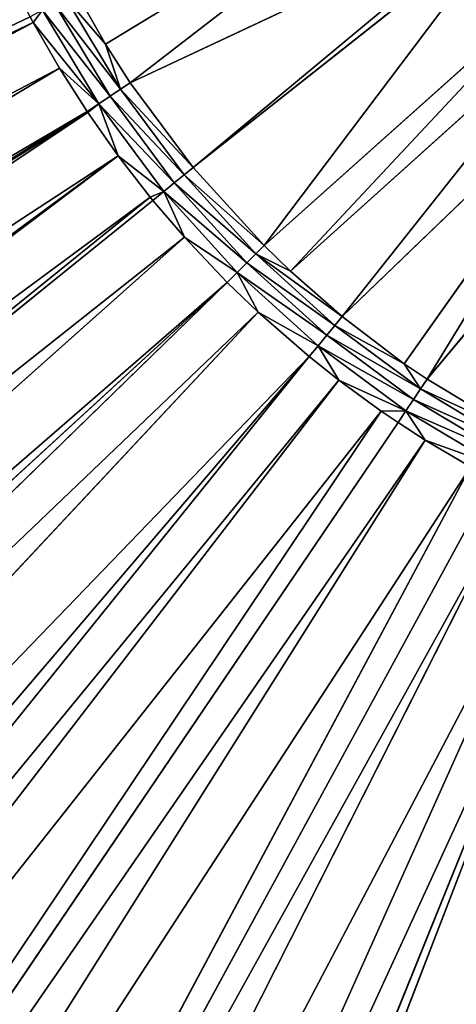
# Model space of a CAD drawing. Extents: x 0 to 700, y 0 to 509.
# Tile 56 of 243: x 317 to 331, y 150 to 182. Entities that reach past the tile are written whole.
import ezdxf

# ---------------------------------------------------------------- set-up
doc = ezdxf.new("R2010")
doc.units = 0
doc.header["$LTSCALE"] = 25.4
doc.layers.get('0').update_dxf_attribs({"linetype": 'CONTINUOUS'})

# ---------------------------------------------------------------- blocks, each defined once
blk = doc.blocks.new('5902539864168_-_S_STL')
at = {"color": 0}
for p, q in [((317.232, 23.068, 326.813), (62.205, 42.807, 447.944)), ((317.232, 23.068, 326.813), (62.205, 42.807, 447.944)), ((317.129, 23.068, 326.621), (62.205, 42.807, 447.944)), ((317.129, 23.068, 326.621), (62.205, 42.807, 447.944)), ((317.232, 23.068, 326.813), (91.915, 40.927, 447.08)), ((317.232, 23.068, 326.813), (91.915, 40.927, 447.08)), ((318.097, 23.068, 328.323), (121.101, 39.123, 446.253)), ((318.097, 23.068, 328.323), (121.101, 39.123, 446.253)), ((319.009, 23.068, 329.759), (133.097, 38.396, 445.921)), ((319.009, 23.068, 329.759), (133.097, 38.396, 445.921)), ((319.031, 23.068, 329.792), (145.264, 37.67, 445.59)), ((319.031, 23.068, 329.792), (145.264, 37.67, 445.59)), ((320.033, 23.068, 331.215), (165.824, 36.471, 445.044)), ((320.033, 23.068, 331.215), (165.824, 36.471, 445.044)), ((320.033, 23.068, 331.215), (169.209, 36.277, 444.957)), ((320.033, 23.068, 331.215), (169.209, 36.277, 444.957)), ((321.188, 23.068, 332.697), (182.643, 35.522, 444.614)), ((321.188, 23.068, 332.697), (182.643, 35.522, 444.614)), ((321.1, 23.068, 332.59), (182.643, 35.522, 444.614)), ((321.1, 23.068, 332.59), (182.643, 35.522, 444.614)), ((198.457, 34.662, 444.226), (322.231, 23.068, 333.913)), ((198.457, 34.662, 444.226), (322.231, 23.068, 333.913)), ((205.34, 34.298, 444.062), (323.644, 23.068, 335.407)), ((205.34, 34.298, 444.062), (323.644, 23.068, 335.407)), ((212.231, 33.942, 443.902), (323.644, 23.068, 335.407)), ((212.231, 33.942, 443.902), (323.644, 23.068, 335.407)), ((224.424, 33.333, 443.629), (324.67, 23.068, 336.394)), ((224.424, 33.333, 443.629), (324.67, 23.068, 336.394)), ((236.334, 32.766, 443.376), (326.355, 23.068, 337.863)), ((236.334, 32.766, 443.376), (326.355, 23.068, 337.863)), ((241.497, 32.53, 443.271), (326.355, 23.068, 337.863)), ((241.497, 32.53, 443.271), (326.355, 23.068, 337.863)), ((247.063, 32.284, 443.161), (327.331, 23.068, 338.638)), ((247.063, 32.284, 443.161), (327.331, 23.068, 338.638)), ((259.587, 31.758, 442.929), (328.737, 23.068, 339.664)), ((329.293, 23.068, 340.042), (259.587, 31.758, 442.929)), ((329.293, 23.068, 340.042), (259.587, 31.758, 442.929)), ((259.587, 31.758, 442.929), (328.737, 23.068, 339.664)), ((330.189, 23.068, 340.623), (265.891, 31.511, 442.82)), ((330.189, 23.068, 340.623), (265.891, 31.511, 442.82)), ((332.43, 23.068, 341.923), (277.684, 31.083, 442.632)), ((331.684, 23.068, 341.513), (277.684, 31.083, 442.632)), ((332.43, 23.068, 341.923), (277.684, 31.083, 442.632)), ((331.684, 23.068, 341.513), (277.684, 31.083, 442.632)), ((282.562, 30.921, 442.561), (333.22, 23.068, 342.333)), ((282.562, 30.921, 442.561), (333.22, 23.068, 342.333)), ((290.258, 30.683, 442.457), (334.792, 23.068, 343.08)), ((290.258, 30.683, 442.457), (334.792, 23.068, 343.08)), ((295.791, 30.527, 442.389), (335.736, 23.068, 343.487)), ((295.791, 30.527, 442.389), (335.736, 23.068, 343.487)), ((297.693, 30.476, 442.366), (335.736, 23.068, 343.487)), ((297.693, 30.476, 442.366), (335.736, 23.068, 343.487)), ((317.232, 23.068, 326.813), (317.129, 23.068, 326.621)), ((317.232, 23.068, 326.813), (317.129, 23.068, 326.621)), ((318.097, 23.068, 328.323), (317.232, 23.068, 326.813)), ((317.232, 23.068, 326.813), (317.539, 22.998, 326.402)), ((317.232, 23.068, 326.813), (317.539, 22.998, 326.402)), ((317.232, 23.068, 326.813), (319.396, 22.998, 329.5)), ((317.232, 23.068, 326.813), (319.396, 22.998, 329.5)), ((318.097, 23.068, 328.323), (317.232, 23.068, 326.813)), ((319.396, 22.998, 329.5), (317.539, 22.998, 326.402)), ((319.396, 22.998, 329.5), (317.539, 22.998, 326.402)), ((319.77, 22.857, 329.251), (317.935, 22.857, 326.19)), ((319.77, 22.857, 329.251), (317.935, 22.857, 326.19)), ((319.009, 23.068, 329.759), (318.097, 23.068, 328.323)), ((318.097, 23.068, 328.323), (319.396, 22.998, 329.5)), ((318.097, 23.068, 328.323), (319.396, 22.998, 329.5)), ((319.009, 23.068, 329.759), (318.097, 23.068, 328.323)), ((319.031, 23.068, 329.792), (319.009, 23.068, 329.759)), ((319.009, 23.068, 329.759), (319.396, 22.998, 329.5)), ((319.009, 23.068, 329.759), (319.396, 22.998, 329.5)), ((319.031, 23.068, 329.792), (319.009, 23.068, 329.759)), ((320.033, 23.068, 331.215), (319.031, 23.068, 329.792)), ((319.396, 22.998, 329.5), (319.031, 23.068, 329.792)), ((320.033, 23.068, 331.215), (319.031, 23.068, 329.792)), ((319.396, 22.998, 329.5), (319.031, 23.068, 329.792)), ((319.396, 22.998, 329.5), (320.033, 23.068, 331.215)), ((319.396, 22.998, 329.5), (320.033, 23.068, 331.215)), ((321.548, 22.998, 332.401), (319.396, 22.998, 329.5)), ((319.396, 22.998, 329.5), (319.77, 22.857, 329.251)), ((321.548, 22.998, 332.401), (319.396, 22.998, 329.5)), ((319.396, 22.998, 329.5), (319.77, 22.857, 329.251)), ((321.895, 22.857, 332.117), (319.77, 22.857, 329.251)), ((319.77, 22.857, 329.251), (320.12, 22.647, 329.017)), ((321.895, 22.857, 332.117), (319.77, 22.857, 329.251)), ((319.77, 22.857, 329.251), (320.12, 22.647, 329.017)), ((321.1, 23.068, 332.59), (320.033, 23.068, 331.215)), ((321.548, 22.998, 332.401), (320.033, 23.068, 331.215)), ((321.1, 23.068, 332.59), (320.033, 23.068, 331.215)), ((321.548, 22.998, 332.401), (320.033, 23.068, 331.215)), ((321.188, 23.068, 332.697), (321.1, 23.068, 332.59)), ((321.1, 23.068, 332.59), (321.548, 22.998, 332.401)), ((321.188, 23.068, 332.697), (321.1, 23.068, 332.59)), ((321.1, 23.068, 332.59), (321.548, 22.998, 332.401)), ((322.231, 23.068, 333.913), (321.188, 23.068, 332.697)), ((321.188, 23.068, 332.697), (321.548, 22.998, 332.401)), ((321.188, 23.068, 332.697), (321.548, 22.998, 332.401)), ((322.231, 23.068, 333.913), (321.188, 23.068, 332.697)), ((322.231, 23.068, 333.913), (321.548, 22.998, 332.401)), ((322.231, 23.068, 333.913), (321.548, 22.998, 332.401)), ((323.974, 22.998, 335.078), (321.548, 22.998, 332.401)), ((321.548, 22.998, 332.401), (321.895, 22.857, 332.117)), ((323.974, 22.998, 335.078), (321.548, 22.998, 332.401)), ((321.548, 22.998, 332.401), (321.895, 22.857, 332.117)), ((324.291, 22.857, 334.76), (321.895, 22.857, 332.117)), ((321.895, 22.857, 332.117), (322.221, 22.647, 331.849)), ((324.291, 22.857, 334.76), (321.895, 22.857, 332.117)), ((321.895, 22.857, 332.117), (322.221, 22.647, 331.849)), ((323.644, 23.068, 335.407), (322.231, 23.068, 333.913)), ((322.231, 23.068, 333.913), (323.974, 22.998, 335.078)), ((322.231, 23.068, 333.913), (323.974, 22.998, 335.078)), ((323.644, 23.068, 335.407), (322.231, 23.068, 333.913)), ((324.67, 23.068, 336.394), (323.644, 23.068, 335.407)), ((323.974, 22.998, 335.078), (323.644, 23.068, 335.407)), ((324.67, 23.068, 336.394), (323.644, 23.068, 335.407)), ((323.974, 22.998, 335.078), (323.644, 23.068, 335.407)), ((323.974, 22.998, 335.078), (324.67, 23.068, 336.394)), ((323.974, 22.998, 335.078), (324.67, 23.068, 336.394)), ((326.65, 22.998, 337.503), (323.974, 22.998, 335.078)), ((323.974, 22.998, 335.078), (324.291, 22.857, 334.76)), ((326.65, 22.998, 337.503), (323.974, 22.998, 335.078)), ((323.974, 22.998, 335.078), (324.291, 22.857, 334.76)), ((326.935, 22.857, 337.156), (324.291, 22.857, 334.76)), ((324.291, 22.857, 334.76), (324.589, 22.647, 334.462)), ((326.935, 22.857, 337.156), (324.291, 22.857, 334.76)), ((324.291, 22.857, 334.76), (324.589, 22.647, 334.462)), ((326.355, 23.068, 337.863), (324.67, 23.068, 336.394)), ((326.65, 22.998, 337.503), (324.67, 23.068, 336.394)), ((326.355, 23.068, 337.863), (324.67, 23.068, 336.394)), ((326.65, 22.998, 337.503), (324.67, 23.068, 336.394)), ((327.331, 23.068, 338.638), (326.355, 23.068, 337.863)), ((326.355, 23.068, 337.863), (326.65, 22.998, 337.503)), ((326.355, 23.068, 337.863), (326.65, 22.998, 337.503)), ((327.331, 23.068, 338.638), (326.355, 23.068, 337.863)), ((326.65, 22.998, 337.503), (327.331, 23.068, 338.638)), ((326.65, 22.998, 337.503), (327.331, 23.068, 338.638)), ((326.65, 22.998, 337.503), (326.935, 22.857, 337.156)), ((326.65, 22.998, 337.503), (326.935, 22.857, 337.156)), ((326.65, 22.998, 337.503), (329.551, 22.998, 339.655)), ((326.65, 22.998, 337.503), (329.551, 22.998, 339.655)), ((326.935, 22.857, 337.156), (327.202, 22.647, 336.831)), ((326.935, 22.857, 337.156), (327.202, 22.647, 336.831)), ((326.935, 22.857, 337.156), (329.801, 22.857, 339.282)), ((326.935, 22.857, 337.156), (329.801, 22.857, 339.282)), ((328.737, 23.068, 339.664), (327.331, 23.068, 338.638)), ((329.551, 22.998, 339.655), (327.331, 23.068, 338.638)), ((328.737, 23.068, 339.664), (327.331, 23.068, 338.638)), ((329.551, 22.998, 339.655), (327.331, 23.068, 338.638)), ((329.293, 23.068, 340.042), (328.737, 23.068, 339.664)), ((329.293, 23.068, 340.042), (328.737, 23.068, 339.664)), ((329.551, 22.998, 339.655), (328.737, 23.068, 339.664)), ((329.551, 22.998, 339.655), (328.737, 23.068, 339.664)), ((330.189, 23.068, 340.623), (329.293, 23.068, 340.042)), ((329.293, 23.068, 340.042), (329.551, 22.998, 339.655)), ((330.189, 23.068, 340.623), (329.293, 23.068, 340.042)), ((329.293, 23.068, 340.042), (329.551, 22.998, 339.655)), ((330.189, 23.068, 340.623), (329.551, 22.998, 339.655)), ((330.189, 23.068, 340.623), (329.551, 22.998, 339.655)), ((329.551, 22.998, 339.655), (329.801, 22.857, 339.282)), ((332.649, 22.998, 341.512), (329.551, 22.998, 339.655)), ((332.649, 22.998, 341.512), (329.551, 22.998, 339.655)), ((329.551, 22.998, 339.655), (329.801, 22.857, 339.282)), ((329.801, 22.857, 339.282), (330.035, 22.647, 338.931)), ((332.861, 22.857, 341.116), (329.801, 22.857, 339.282)), ((332.861, 22.857, 341.116), (329.801, 22.857, 339.282)), ((329.801, 22.857, 339.282), (330.035, 22.647, 338.931)), ((331.684, 23.068, 341.513), (330.189, 23.068, 340.623)), ((332.649, 22.998, 341.512), (330.189, 23.068, 340.623)), ((331.684, 23.068, 341.513), (330.189, 23.068, 340.623)), ((332.649, 22.998, 341.512), (330.189, 23.068, 340.623)), ((320.12, 22.647, 329.017), (318.307, 22.647, 325.992)), ((318.307, 22.647, 325.992), (319.623, 22.373, 327.524)), ((318.307, 22.647, 325.992), (319.623, 22.373, 327.524)), ((320.12, 22.647, 329.017), (318.307, 22.647, 325.992)), ((320.12, 22.647, 329.017), (319.623, 22.373, 327.524)), ((320.12, 22.647, 329.017), (319.623, 22.373, 327.524)), ((322.221, 22.647, 331.849), (320.12, 22.647, 329.017)), ((320.12, 22.647, 329.017), (320.439, 22.373, 328.804)), ((322.221, 22.647, 331.849), (320.12, 22.647, 329.017)), ((320.12, 22.647, 329.017), (320.439, 22.373, 328.804)), ((324.589, 22.647, 334.462), (322.221, 22.647, 331.849)), ((322.221, 22.647, 331.849), (322.517, 22.373, 331.606)), ((324.589, 22.647, 334.462), (322.221, 22.647, 331.849)), ((322.221, 22.647, 331.849), (322.517, 22.373, 331.606)), ((327.202, 22.647, 336.831), (324.589, 22.647, 334.462)), ((324.589, 22.647, 334.462), (324.86, 22.373, 334.191)), ((327.445, 22.373, 336.534), (324.589, 22.647, 334.462)), ((327.202, 22.647, 336.831), (324.589, 22.647, 334.462)), ((327.445, 22.373, 336.534), (324.589, 22.647, 334.462)), ((325.733, 22.373, 335.035), (324.589, 22.647, 334.462)), ((325.733, 22.373, 335.035), (324.589, 22.647, 334.462)), ((324.589, 22.647, 334.462), (324.86, 22.373, 334.191)), ((327.445, 22.373, 336.534), (327.202, 22.647, 336.831)), ((327.202, 22.647, 336.831), (329.497, 22.373, 338.097)), ((327.445, 22.373, 336.534), (327.202, 22.647, 336.831)), ((327.202, 22.647, 336.831), (329.497, 22.373, 338.097)), ((327.202, 22.647, 336.831), (330.035, 22.647, 338.931)), ((327.202, 22.647, 336.831), (330.035, 22.647, 338.931)), ((329.497, 22.373, 338.097), (330.035, 22.647, 338.931)), ((329.497, 22.373, 338.097), (330.035, 22.647, 338.931)), ((330.035, 22.647, 338.931), (330.248, 22.373, 338.613)), ((333.06, 22.647, 340.745), (330.035, 22.647, 338.931)), ((333.06, 22.647, 340.745), (330.035, 22.647, 338.931)), ((330.035, 22.647, 338.931), (330.248, 22.373, 338.613)), ((318.645, 22.373, 325.811), (319.623, 22.373, 327.524)), ((318.645, 22.373, 325.811), (319.623, 22.373, 327.524)), ((331.203, 11.001, 320.482), (319.623, 22.373, 327.524)), ((319.623, 22.373, 327.524), (320.439, 22.373, 328.804)), ((331.203, 11.001, 320.482), (319.623, 22.373, 327.524)), ((319.623, 22.373, 327.524), (320.439, 22.373, 328.804)), ((332.934, 11.001, 322.935), (320.439, 22.373, 328.804)), ((320.439, 22.373, 328.804), (322.517, 22.373, 331.606)), ((332.934, 11.001, 322.935), (320.439, 22.373, 328.804)), ((331.203, 11.001, 320.482), (320.439, 22.373, 328.804)), ((331.203, 11.001, 320.482), (320.439, 22.373, 328.804)), ((320.439, 22.373, 328.804), (322.517, 22.373, 331.606)), ((333.147, 11.001, 323.193), (322.517, 22.373, 331.606)), ((322.517, 22.373, 331.606), (324.86, 22.373, 334.191)), ((333.147, 11.001, 323.193), (322.517, 22.373, 331.606)), ((332.934, 11.001, 322.935), (322.517, 22.373, 331.606)), ((332.934, 11.001, 322.935), (322.517, 22.373, 331.606)), ((322.517, 22.373, 331.606), (324.86, 22.373, 334.191)), ((334.984, 11.001, 325.13), (324.86, 22.373, 334.191)), ((324.86, 22.373, 334.191), (325.733, 22.373, 335.035)), ((334.984, 11.001, 325.13), (324.86, 22.373, 334.191)), ((333.147, 11.001, 323.193), (324.86, 22.373, 334.191)), ((333.147, 11.001, 323.193), (324.86, 22.373, 334.191)), ((324.86, 22.373, 334.191), (325.733, 22.373, 335.035)), ((335.859, 11.001, 325.904), (325.733, 22.373, 335.035)), ((325.733, 22.373, 335.035), (327.445, 22.373, 336.534)), ((335.859, 11.001, 325.904), (325.733, 22.373, 335.035)), ((334.984, 11.001, 325.13), (325.733, 22.373, 335.035)), ((334.984, 11.001, 325.13), (325.733, 22.373, 335.035)), ((325.733, 22.373, 335.035), (327.445, 22.373, 336.534)), ((337.313, 11.001, 327.025), (327.445, 22.373, 336.534)), ((327.445, 22.373, 336.534), (329.497, 22.373, 338.097)), ((337.313, 11.001, 327.025), (327.445, 22.373, 336.534)), ((335.859, 11.001, 325.904), (327.445, 22.373, 336.534)), ((335.859, 11.001, 325.904), (327.445, 22.373, 336.534)), ((327.445, 22.373, 336.534), (329.497, 22.373, 338.097)), ((337.313, 11.001, 327.025), (329.497, 22.373, 338.097)), ((329.497, 22.373, 338.097), (330.248, 22.373, 338.613)), ((337.313, 11.001, 327.025), (329.497, 22.373, 338.097)), ((329.497, 22.373, 338.097), (330.248, 22.373, 338.613)), ((339, 11.001, 328.104), (330.248, 22.373, 338.613)), ((330.248, 22.373, 338.613), (333.24, 22.373, 340.407)), ((339, 11.001, 328.104), (330.248, 22.373, 338.613)), ((337.313, 11.001, 327.025), (330.248, 22.373, 338.613)), ((337.313, 11.001, 327.025), (330.248, 22.373, 338.613)), ((330.248, 22.373, 338.613), (333.24, 22.373, 340.407))]:
    blk.add_line(p, q, dxfattribs=at)
mesh = blk.add_polyface(dxfattribs=at)
corners = [(5.829, 103, 89.051), (350, 103, 116.551), (694.171, 103, 89.051), (346.961, 103, 116.817), (35.453, 103, 184.635), (33.702, 103, 185.073), (32.106, 103, 185.75), (30.702, 103, 186.626), (29.442, 103, 187.728), (28.41, 103, 188.996), (27.646, 103, 190.345), (27.137, 103, 191.742), (26.867, 103, 193.162), (5.829, 103, 503.222), (344.015, 103, 117.607), (341.25, 103, 118.896), (338.751, 103, 120.646), (336.594, 103, 122.803), (334.845, 103, 125.301), (333.555, 103, 128.066), (332.766, 103, 131.012), (332.5, 103, 134.051), (332.766, 103, 137.09), (333.555, 103, 140.037), (334.845, 103, 142.801), (336.594, 103, 145.3), (338.751, 103, 147.457), (341.25, 103, 149.207), (344.015, 103, 150.496), (346.961, 103, 151.285), (350, 103, 151.551), (37.442, 103, 184.47), (26.815, 103, 194.138), (26.815, 103, 473.174), (26.955, 103, 474.875), (26.981, 103, 475.022), (27.312, 103, 476.309), (27.475, 103, 476.756), (27.857, 103, 477.593), (28.651, 103, 478.843), (29.58, 103, 479.868), (30.666, 103, 480.727), (30.73, 103, 480.769), (31.881, 103, 481.4), (32.295, 103, 481.576), (33.221, 103, 481.885), (34.029, 103, 482.07), (34.683, 103, 482.168), (35.878, 103, 482.237), (664.122, 103, 482.237), (673.185, 103, 194.138), (694.171, 103, 503.222), (673.091, 103, 192.835), (672.732, 103, 191.306), (672.118, 103, 189.869), (671.267, 103, 188.55), (670.192, 103, 187.368), (669.802, 103, 187.023), (668.441, 103, 186.055), (666.9, 103, 185.294), (665.204, 103, 184.766), (353.039, 103, 116.817), (355.985, 103, 117.607), (358.75, 103, 118.896), (361.249, 103, 120.646), (363.406, 103, 122.803), (365.155, 103, 125.301), (366.445, 103, 128.066), (367.234, 103, 131.012), (367.5, 103, 134.051), (367.234, 103, 137.09), (366.445, 103, 140.037), (663.399, 103, 184.499), (365.155, 103, 142.801), (363.406, 103, 145.3), (361.249, 103, 147.457), (358.75, 103, 149.207), (355.985, 103, 150.496), (353.039, 103, 151.285), (662.558, 103, 184.47), (673.185, 103, 473.174), (673.117, 103, 474.369), (673.019, 103, 475.022), (672.834, 103, 475.83), (672.525, 103, 476.756), (672.349, 103, 477.171), (671.718, 103, 478.322), (671.675, 103, 478.386), (670.817, 103, 479.472), (669.792, 103, 480.4), (668.542, 103, 481.195), (667.705, 103, 481.576), (667.258, 103, 481.739), (665.971, 103, 482.07), (665.824, 103, 482.096)]
mesh.append_faces([[corners[k] for k in face] for face in [(0, 1, 2), (1, 0, 3), (4, 0, 5), (5, 0, 6), (6, 0, 7), (7, 0, 8), (8, 0, 9), (9, 0, 10), (10, 0, 11), (11, 0, 12), (3, 4, 14), (14, 4, 15), (15, 4, 16), (16, 4, 17), (17, 4, 18), (18, 4, 19), (19, 4, 20), (20, 4, 21), (21, 4, 22), (22, 4, 23), (23, 4, 24), (24, 4, 25), (25, 4, 26), (26, 4, 27), (27, 4, 28), (28, 4, 29), (29, 4, 30), (12, 13, 32), (32, 13, 33), (33, 13, 34), (34, 13, 35), (35, 13, 36), (36, 13, 37), (37, 13, 38), (38, 13, 39), (39, 13, 40), (40, 13, 41), (41, 13, 42), (42, 13, 43), (43, 13, 44), (44, 13, 45), (45, 13, 46), (46, 13, 47), (47, 13, 48), (48, 13, 49), (2, 50, 51), (50, 2, 52), (52, 2, 53), (53, 2, 54), (54, 2, 55), (55, 2, 56), (56, 2, 57), (57, 2, 58), (58, 2, 59), (59, 2, 60), (61, 2, 1), (60, 71, 72), (72, 30, 79), (79, 30, 31), (51, 49, 13)]], dxfattribs={"vtx0": -1, "vtx1": -1, "color": 0})
mesh.append_faces([[corners[k] for k in face] for face in [(3, 0, 4), (60, 2, 61)]], dxfattribs={"vtx0": -1, "vtx1": -1, "vtx2": -1, "color": 0})
mesh.append_faces([[corners[k] for k in face] for face in [(12, 0, 13), (30, 4, 31), (60, 61, 62), (60, 62, 63), (60, 63, 64), (60, 64, 65), (60, 65, 66), (60, 66, 67), (60, 67, 68), (60, 68, 69), (60, 69, 70), (60, 70, 71), (72, 71, 73), (72, 73, 74), (72, 74, 75), (72, 75, 76), (72, 76, 77), (72, 77, 78), (72, 78, 30), (51, 50, 80), (51, 80, 81), (51, 81, 82), (51, 82, 83), (51, 83, 84), (51, 84, 85), (51, 85, 86), (51, 86, 87), (51, 87, 88), (51, 88, 89), (51, 89, 90), (51, 90, 91), (51, 91, 92), (51, 92, 93), (51, 93, 94), (51, 94, 49)]], dxfattribs={"vtx0": -1, "vtx2": -1, "color": 0})
mesh = blk.add_polyface(dxfattribs=at)
corners = [(62.205, 42.807, 447.944), (91.915, 40.927, 447.08), (317.232, 23.068, 326.813)]
mesh.append_faces([[corners[k] for k in face] for face in [(0, 1, 2)]], dxfattribs={"color": 0})
mesh = blk.add_polyface(dxfattribs=at)
corners = [(62.205, 42.807, 447.944), (317.232, 23.068, 326.813), (317.129, 23.068, 326.621)]
mesh.append_faces([[corners[k] for k in face] for face in [(0, 1, 2)]], dxfattribs={"color": 0})
mesh = blk.add_polyface(dxfattribs=at)
corners = [(62.205, 42.807, 447.944), (317.129, 23.068, 326.621), (316.438, 23.068, 325.264)]
mesh.append_faces([[corners[k] for k in face] for face in [(0, 1, 2)]], dxfattribs={"color": 0})
mesh = blk.add_polyface(dxfattribs=at)
corners = [(91.915, 40.927, 447.08), (318.097, 23.068, 328.323), (317.232, 23.068, 326.813), (121.101, 39.123, 446.253)]
mesh.append_faces([[corners[k] for k in face] for face in [(0, 1, 2), (1, 0, 3)]], dxfattribs={"vtx0": -1, "color": 0})
mesh = blk.add_polyface(dxfattribs=at)
corners = [(121.101, 39.123, 446.253), (319.009, 23.068, 329.759), (318.097, 23.068, 328.323), (133.097, 38.396, 445.921)]
mesh.append_faces([[corners[k] for k in face] for face in [(0, 1, 2), (1, 0, 3)]], dxfattribs={"vtx0": -1, "color": 0})
mesh = blk.add_polyface(dxfattribs=at)
corners = [(133.097, 38.396, 445.921), (319.031, 23.068, 329.792), (319.009, 23.068, 329.759), (145.264, 37.67, 445.59)]
mesh.append_faces([[corners[k] for k in face] for face in [(0, 1, 2), (1, 0, 3)]], dxfattribs={"vtx0": -1, "color": 0})
mesh = blk.add_polyface(dxfattribs=at)
corners = [(145.264, 37.67, 445.59), (320.033, 23.068, 331.215), (319.031, 23.068, 329.792), (165.824, 36.471, 445.044)]
mesh.append_faces([[corners[k] for k in face] for face in [(0, 1, 2), (1, 0, 3)]], dxfattribs={"vtx0": -1, "color": 0})
mesh = blk.add_polyface(dxfattribs=at)
corners = [(165.824, 36.471, 445.044), (169.209, 36.277, 444.957), (320.033, 23.068, 331.215)]
mesh.append_faces([[corners[k] for k in face] for face in [(0, 1, 2)]], dxfattribs={"color": 0})
mesh = blk.add_polyface(dxfattribs=at)
corners = [(169.209, 36.277, 444.957), (321.1, 23.068, 332.59), (320.033, 23.068, 331.215), (182.643, 35.522, 444.614)]
mesh.append_faces([[corners[k] for k in face] for face in [(0, 1, 2), (1, 0, 3)]], dxfattribs={"vtx0": -1, "color": 0})
mesh = blk.add_polyface(dxfattribs=at)
corners = [(182.643, 35.522, 444.614), (322.231, 23.068, 333.913), (321.188, 23.068, 332.697), (198.457, 34.662, 444.226)]
mesh.append_faces([[corners[k] for k in face] for face in [(0, 1, 2), (1, 0, 3)]], dxfattribs={"vtx0": -1, "color": 0})
mesh = blk.add_polyface(dxfattribs=at)
corners = [(182.643, 35.522, 444.614), (321.188, 23.068, 332.697), (321.1, 23.068, 332.59)]
mesh.append_faces([[corners[k] for k in face] for face in [(0, 1, 2)]], dxfattribs={"color": 0})
mesh = blk.add_polyface(dxfattribs=at)
corners = [(198.457, 34.662, 444.226), (323.644, 23.068, 335.407), (322.231, 23.068, 333.913), (205.34, 34.298, 444.062)]
mesh.append_faces([[corners[k] for k in face] for face in [(0, 1, 2), (1, 0, 3)]], dxfattribs={"vtx0": -1, "color": 0})
mesh = blk.add_polyface(dxfattribs=at)
corners = [(205.34, 34.298, 444.062), (212.231, 33.942, 443.902), (323.644, 23.068, 335.407)]
mesh.append_faces([[corners[k] for k in face] for face in [(0, 1, 2)]], dxfattribs={"color": 0})
mesh = blk.add_polyface(dxfattribs=at)
corners = [(212.231, 33.942, 443.902), (324.67, 23.068, 336.394), (323.644, 23.068, 335.407), (224.424, 33.333, 443.629)]
mesh.append_faces([[corners[k] for k in face] for face in [(0, 1, 2), (1, 0, 3)]], dxfattribs={"vtx0": -1, "color": 0})
mesh = blk.add_polyface(dxfattribs=at)
corners = [(224.424, 33.333, 443.629), (326.355, 23.068, 337.863), (324.67, 23.068, 336.394), (236.334, 32.766, 443.376)]
mesh.append_faces([[corners[k] for k in face] for face in [(0, 1, 2), (1, 0, 3)]], dxfattribs={"vtx0": -1, "color": 0})
mesh = blk.add_polyface(dxfattribs=at)
corners = [(236.334, 32.766, 443.376), (241.497, 32.53, 443.271), (326.355, 23.068, 337.863)]
mesh.append_faces([[corners[k] for k in face] for face in [(0, 1, 2)]], dxfattribs={"color": 0})
mesh = blk.add_polyface(dxfattribs=at)
corners = [(241.497, 32.53, 443.271), (327.331, 23.068, 338.638), (326.355, 23.068, 337.863), (247.063, 32.284, 443.161)]
mesh.append_faces([[corners[k] for k in face] for face in [(0, 1, 2), (1, 0, 3)]], dxfattribs={"vtx0": -1, "color": 0})
mesh = blk.add_polyface(dxfattribs=at)
corners = [(247.063, 32.284, 443.161), (328.737, 23.068, 339.664), (327.331, 23.068, 338.638), (259.587, 31.758, 442.929)]
mesh.append_faces([[corners[k] for k in face] for face in [(0, 1, 2), (1, 0, 3)]], dxfattribs={"vtx0": -1, "color": 0})
mesh = blk.add_polyface(dxfattribs=at)
corners = [(259.587, 31.758, 442.929), (330.189, 23.068, 340.623), (329.293, 23.068, 340.042), (265.891, 31.511, 442.82)]
mesh.append_faces([[corners[k] for k in face] for face in [(0, 1, 2), (1, 0, 3)]], dxfattribs={"vtx0": -1, "color": 0})
mesh = blk.add_polyface(dxfattribs=at)
corners = [(259.587, 31.758, 442.929), (329.293, 23.068, 340.042), (328.737, 23.068, 339.664)]
mesh.append_faces([[corners[k] for k in face] for face in [(0, 1, 2)]], dxfattribs={"color": 0})
mesh = blk.add_polyface(dxfattribs=at)
corners = [(265.891, 31.511, 442.82), (331.684, 23.068, 341.513), (330.189, 23.068, 340.623), (277.684, 31.083, 442.632)]
mesh.append_faces([[corners[k] for k in face] for face in [(0, 1, 2), (1, 0, 3)]], dxfattribs={"vtx0": -1, "color": 0})
mesh = blk.add_polyface(dxfattribs=at)
corners = [(277.684, 31.083, 442.632), (333.22, 23.068, 342.333), (332.43, 23.068, 341.923), (282.562, 30.921, 442.561)]
mesh.append_faces([[corners[k] for k in face] for face in [(0, 1, 2), (1, 0, 3)]], dxfattribs={"vtx0": -1, "color": 0})
mesh = blk.add_polyface(dxfattribs=at)
corners = [(277.684, 31.083, 442.632), (332.43, 23.068, 341.923), (331.684, 23.068, 341.513)]
mesh.append_faces([[corners[k] for k in face] for face in [(0, 1, 2)]], dxfattribs={"color": 0})
mesh = blk.add_polyface(dxfattribs=at)
corners = [(282.562, 30.921, 442.561), (334.792, 23.068, 343.08), (333.22, 23.068, 342.333), (290.258, 30.683, 442.457)]
mesh.append_faces([[corners[k] for k in face] for face in [(0, 1, 2), (1, 0, 3)]], dxfattribs={"vtx0": -1, "color": 0})
mesh = blk.add_polyface(dxfattribs=at)
corners = [(290.258, 30.683, 442.457), (335.736, 23.068, 343.487), (334.792, 23.068, 343.08), (295.791, 30.527, 442.389)]
mesh.append_faces([[corners[k] for k in face] for face in [(0, 1, 2), (1, 0, 3)]], dxfattribs={"vtx0": -1, "color": 0})
mesh = blk.add_polyface(dxfattribs=at)
corners = [(295.791, 30.527, 442.389), (297.693, 30.476, 442.366), (335.736, 23.068, 343.487)]
mesh.append_faces([[corners[k] for k in face] for face in [(0, 1, 2)]], dxfattribs={"color": 0})
mesh = blk.add_polyface(dxfattribs=at)
corners = [(297.693, 30.476, 442.366), (338.032, 23.068, 344.35), (335.736, 23.068, 343.487), (304.714, 30.302, 442.291)]
mesh.append_faces([[corners[k] for k in face] for face in [(0, 1, 2), (1, 0, 3)]], dxfattribs={"vtx0": -1, "color": 0})
mesh = blk.add_polyface(dxfattribs=at)
corners = [(304.714, 30.302, 442.291), (339.18, 23.068, 344.719), (338.032, 23.068, 344.35), (311.635, 30.153, 442.226)]
mesh.append_faces([[corners[k] for k in face] for face in [(0, 1, 2), (1, 0, 3)]], dxfattribs={"vtx0": -1, "color": 0})
mesh = blk.add_polyface(dxfattribs=at)
corners = [(311.635, 30.153, 442.226), (341.376, 23.068, 345.312), (339.18, 23.068, 344.719), (313.909, 30.109, 442.207)]
mesh.append_faces([[corners[k] for k in face] for face in [(0, 1, 2), (1, 0, 3)]], dxfattribs={"vtx0": -1, "color": 0})
mesh = blk.add_polyface(dxfattribs=at)
corners = [(313.909, 30.109, 442.207), (318.282, 30.031, 442.174), (341.376, 23.068, 345.312)]
mesh.append_faces([[corners[k] for k in face] for face in [(0, 1, 2)]], dxfattribs={"color": 0})
mesh = blk.add_polyface(dxfattribs=at)
corners = [(318.282, 30.031, 442.174), (342.729, 23.068, 345.608), (341.376, 23.068, 345.312), (324.788, 29.933, 442.131)]
mesh.append_faces([[corners[k] for k in face] for face in [(0, 1, 2), (1, 0, 3)]], dxfattribs={"vtx0": -1, "color": 0})
mesh = blk.add_polyface(dxfattribs=at)
corners = [(324.788, 29.933, 442.131), (344.795, 23.068, 345.959), (342.729, 23.068, 345.608), (331.229, 29.858, 442.099)]
mesh.append_faces([[corners[k] for k in face] for face in [(0, 1, 2), (1, 0, 3)]], dxfattribs={"vtx0": -1, "color": 0})
mesh = blk.add_polyface(dxfattribs=at)
corners = [(317.232, 23.068, 326.813), (317.539, 22.998, 326.402), (317.129, 23.068, 326.621)]
mesh.append_faces([[corners[k] for k in face] for face in [(0, 1, 2)]], dxfattribs={"color": 0})
mesh = blk.add_polyface(dxfattribs=at)
corners = [(319.396, 22.998, 329.5), (317.539, 22.998, 326.402), (317.232, 23.068, 326.813)]
mesh.append_faces([[corners[k] for k in face] for face in [(0, 1, 2)]], dxfattribs={"color": 0})
mesh = blk.add_polyface(dxfattribs=at)
corners = [(319.396, 22.998, 329.5), (317.232, 23.068, 326.813), (318.097, 23.068, 328.323)]
mesh.append_faces([[corners[k] for k in face] for face in [(0, 1, 2)]], dxfattribs={"color": 0})
mesh = blk.add_polyface(dxfattribs=at)
corners = [(317.539, 22.998, 326.402), (319.77, 22.857, 329.251), (317.935, 22.857, 326.19), (319.396, 22.998, 329.5)]
mesh.append_faces([[corners[k] for k in face] for face in [(0, 1, 2), (1, 0, 3)]], dxfattribs={"vtx0": -1, "color": 0})
mesh = blk.add_polyface(dxfattribs=at)
corners = [(317.935, 22.857, 326.19), (320.12, 22.647, 329.017), (318.307, 22.647, 325.992), (319.77, 22.857, 329.251)]
mesh.append_faces([[corners[k] for k in face] for face in [(0, 1, 2), (1, 0, 3)]], dxfattribs={"vtx0": -1, "color": 0})
mesh = blk.add_polyface(dxfattribs=at)
corners = [(319.009, 23.068, 329.759), (319.396, 22.998, 329.5), (318.097, 23.068, 328.323)]
mesh.append_faces([[corners[k] for k in face] for face in [(0, 1, 2)]], dxfattribs={"color": 0})
mesh = blk.add_polyface(dxfattribs=at)
corners = [(319.031, 23.068, 329.792), (319.396, 22.998, 329.5), (319.009, 23.068, 329.759)]
mesh.append_faces([[corners[k] for k in face] for face in [(0, 1, 2)]], dxfattribs={"color": 0})
mesh = blk.add_polyface(dxfattribs=at)
corners = [(320.033, 23.068, 331.215), (319.396, 22.998, 329.5), (319.031, 23.068, 329.792)]
mesh.append_faces([[corners[k] for k in face] for face in [(0, 1, 2)]], dxfattribs={"color": 0})
mesh = blk.add_polyface(dxfattribs=at)
corners = [(321.548, 22.998, 332.401), (319.396, 22.998, 329.5), (320.033, 23.068, 331.215)]
mesh.append_faces([[corners[k] for k in face] for face in [(0, 1, 2)]], dxfattribs={"color": 0})
mesh = blk.add_polyface(dxfattribs=at)
corners = [(319.396, 22.998, 329.5), (321.895, 22.857, 332.117), (319.77, 22.857, 329.251), (321.548, 22.998, 332.401)]
mesh.append_faces([[corners[k] for k in face] for face in [(0, 1, 2), (1, 0, 3)]], dxfattribs={"vtx0": -1, "color": 0})
mesh = blk.add_polyface(dxfattribs=at)
corners = [(319.77, 22.857, 329.251), (322.221, 22.647, 331.849), (320.12, 22.647, 329.017), (321.895, 22.857, 332.117)]
mesh.append_faces([[corners[k] for k in face] for face in [(0, 1, 2), (1, 0, 3)]], dxfattribs={"vtx0": -1, "color": 0})
mesh = blk.add_polyface(dxfattribs=at)
corners = [(321.1, 23.068, 332.59), (321.548, 22.998, 332.401), (320.033, 23.068, 331.215)]
mesh.append_faces([[corners[k] for k in face] for face in [(0, 1, 2)]], dxfattribs={"color": 0})
mesh = blk.add_polyface(dxfattribs=at)
corners = [(321.188, 23.068, 332.697), (321.548, 22.998, 332.401), (321.1, 23.068, 332.59)]
mesh.append_faces([[corners[k] for k in face] for face in [(0, 1, 2)]], dxfattribs={"color": 0})
mesh = blk.add_polyface(dxfattribs=at)
corners = [(322.231, 23.068, 333.913), (321.548, 22.998, 332.401), (321.188, 23.068, 332.697)]
mesh.append_faces([[corners[k] for k in face] for face in [(0, 1, 2)]], dxfattribs={"color": 0})
mesh = blk.add_polyface(dxfattribs=at)
corners = [(323.974, 22.998, 335.078), (321.548, 22.998, 332.401), (322.231, 23.068, 333.913)]
mesh.append_faces([[corners[k] for k in face] for face in [(0, 1, 2)]], dxfattribs={"color": 0})
mesh = blk.add_polyface(dxfattribs=at)
corners = [(321.548, 22.998, 332.401), (324.291, 22.857, 334.76), (321.895, 22.857, 332.117), (323.974, 22.998, 335.078)]
mesh.append_faces([[corners[k] for k in face] for face in [(0, 1, 2), (1, 0, 3)]], dxfattribs={"vtx0": -1, "color": 0})
mesh = blk.add_polyface(dxfattribs=at)
corners = [(321.895, 22.857, 332.117), (324.589, 22.647, 334.462), (322.221, 22.647, 331.849), (324.291, 22.857, 334.76)]
mesh.append_faces([[corners[k] for k in face] for face in [(0, 1, 2), (1, 0, 3)]], dxfattribs={"vtx0": -1, "color": 0})
mesh = blk.add_polyface(dxfattribs=at)
corners = [(323.644, 23.068, 335.407), (323.974, 22.998, 335.078), (322.231, 23.068, 333.913)]
mesh.append_faces([[corners[k] for k in face] for face in [(0, 1, 2)]], dxfattribs={"color": 0})
mesh = blk.add_polyface(dxfattribs=at)
corners = [(324.67, 23.068, 336.394), (323.974, 22.998, 335.078), (323.644, 23.068, 335.407)]
mesh.append_faces([[corners[k] for k in face] for face in [(0, 1, 2)]], dxfattribs={"color": 0})
mesh = blk.add_polyface(dxfattribs=at)
corners = [(326.65, 22.998, 337.503), (323.974, 22.998, 335.078), (324.67, 23.068, 336.394)]
mesh.append_faces([[corners[k] for k in face] for face in [(0, 1, 2)]], dxfattribs={"color": 0})
mesh = blk.add_polyface(dxfattribs=at)
corners = [(323.974, 22.998, 335.078), (326.935, 22.857, 337.156), (324.291, 22.857, 334.76), (326.65, 22.998, 337.503)]
mesh.append_faces([[corners[k] for k in face] for face in [(0, 1, 2), (1, 0, 3)]], dxfattribs={"vtx0": -1, "color": 0})
mesh = blk.add_polyface(dxfattribs=at)
corners = [(324.291, 22.857, 334.76), (327.202, 22.647, 336.831), (324.589, 22.647, 334.462), (326.935, 22.857, 337.156)]
mesh.append_faces([[corners[k] for k in face] for face in [(0, 1, 2), (1, 0, 3)]], dxfattribs={"vtx0": -1, "color": 0})
mesh = blk.add_polyface(dxfattribs=at)
corners = [(326.355, 23.068, 337.863), (326.65, 22.998, 337.503), (324.67, 23.068, 336.394)]
mesh.append_faces([[corners[k] for k in face] for face in [(0, 1, 2)]], dxfattribs={"color": 0})
mesh = blk.add_polyface(dxfattribs=at)
corners = [(327.331, 23.068, 338.638), (326.65, 22.998, 337.503), (326.355, 23.068, 337.863)]
mesh.append_faces([[corners[k] for k in face] for face in [(0, 1, 2)]], dxfattribs={"color": 0})
mesh = blk.add_polyface(dxfattribs=at)
corners = [(329.551, 22.998, 339.655), (326.65, 22.998, 337.503), (327.331, 23.068, 338.638)]
mesh.append_faces([[corners[k] for k in face] for face in [(0, 1, 2)]], dxfattribs={"color": 0})
mesh = blk.add_polyface(dxfattribs=at)
corners = [(326.65, 22.998, 337.503), (329.801, 22.857, 339.282), (326.935, 22.857, 337.156), (329.551, 22.998, 339.655)]
mesh.append_faces([[corners[k] for k in face] for face in [(0, 1, 2), (1, 0, 3)]], dxfattribs={"vtx0": -1, "color": 0})
mesh = blk.add_polyface(dxfattribs=at)
corners = [(326.935, 22.857, 337.156), (330.035, 22.647, 338.931), (327.202, 22.647, 336.831), (329.801, 22.857, 339.282)]
mesh.append_faces([[corners[k] for k in face] for face in [(0, 1, 2), (1, 0, 3)]], dxfattribs={"vtx0": -1, "color": 0})
mesh = blk.add_polyface(dxfattribs=at)
corners = [(328.737, 23.068, 339.664), (329.551, 22.998, 339.655), (327.331, 23.068, 338.638)]
mesh.append_faces([[corners[k] for k in face] for face in [(0, 1, 2)]], dxfattribs={"color": 0})
mesh = blk.add_polyface(dxfattribs=at)
corners = [(329.293, 23.068, 340.042), (329.551, 22.998, 339.655), (328.737, 23.068, 339.664)]
mesh.append_faces([[corners[k] for k in face] for face in [(0, 1, 2)]], dxfattribs={"color": 0})
mesh = blk.add_polyface(dxfattribs=at)
corners = [(330.189, 23.068, 340.623), (329.551, 22.998, 339.655), (329.293, 23.068, 340.042)]
mesh.append_faces([[corners[k] for k in face] for face in [(0, 1, 2)]], dxfattribs={"color": 0})
mesh = blk.add_polyface(dxfattribs=at)
corners = [(332.649, 22.998, 341.512), (329.551, 22.998, 339.655), (330.189, 23.068, 340.623)]
mesh.append_faces([[corners[k] for k in face] for face in [(0, 1, 2)]], dxfattribs={"color": 0})
mesh = blk.add_polyface(dxfattribs=at)
corners = [(329.551, 22.998, 339.655), (332.861, 22.857, 341.116), (329.801, 22.857, 339.282), (332.649, 22.998, 341.512)]
mesh.append_faces([[corners[k] for k in face] for face in [(0, 1, 2), (1, 0, 3)]], dxfattribs={"vtx0": -1, "color": 0})
mesh = blk.add_polyface(dxfattribs=at)
corners = [(329.801, 22.857, 339.282), (333.06, 22.647, 340.745), (330.035, 22.647, 338.931), (332.861, 22.857, 341.116)]
mesh.append_faces([[corners[k] for k in face] for face in [(0, 1, 2), (1, 0, 3)]], dxfattribs={"vtx0": -1, "color": 0})
mesh = blk.add_polyface(dxfattribs=at)
corners = [(331.684, 23.068, 341.513), (332.649, 22.998, 341.512), (330.189, 23.068, 340.623)]
mesh.append_faces([[corners[k] for k in face] for face in [(0, 1, 2)]], dxfattribs={"color": 0})
mesh = blk.add_polyface(dxfattribs=at)
corners = [(319.623, 22.373, 327.524), (318.645, 22.373, 325.811), (318.307, 22.647, 325.992)]
mesh.append_faces([[corners[k] for k in face] for face in [(0, 1, 2)]], dxfattribs={"color": 0})
mesh = blk.add_polyface(dxfattribs=at)
corners = [(320.12, 22.647, 329.017), (319.623, 22.373, 327.524), (318.307, 22.647, 325.992)]
mesh.append_faces([[corners[k] for k in face] for face in [(0, 1, 2)]], dxfattribs={"color": 0})
mesh = blk.add_polyface(dxfattribs=at)
corners = [(320.12, 22.647, 329.017), (320.439, 22.373, 328.804), (319.623, 22.373, 327.524)]
mesh.append_faces([[corners[k] for k in face] for face in [(0, 1, 2)]], dxfattribs={"color": 0})
mesh = blk.add_polyface(dxfattribs=at)
corners = [(320.12, 22.647, 329.017), (322.517, 22.373, 331.606), (320.439, 22.373, 328.804), (322.221, 22.647, 331.849)]
mesh.append_faces([[corners[k] for k in face] for face in [(0, 1, 2), (1, 0, 3)]], dxfattribs={"vtx0": -1, "color": 0})
mesh = blk.add_polyface(dxfattribs=at)
corners = [(322.221, 22.647, 331.849), (324.86, 22.373, 334.191), (322.517, 22.373, 331.606), (324.589, 22.647, 334.462)]
mesh.append_faces([[corners[k] for k in face] for face in [(0, 1, 2), (1, 0, 3)]], dxfattribs={"vtx0": -1, "color": 0})
mesh = blk.add_polyface(dxfattribs=at)
corners = [(327.202, 22.647, 336.831), (327.445, 22.373, 336.534), (324.589, 22.647, 334.462)]
mesh.append_faces([[corners[k] for k in face] for face in [(0, 1, 2)]], dxfattribs={"color": 0})
mesh = blk.add_polyface(dxfattribs=at)
corners = [(327.445, 22.373, 336.534), (325.733, 22.373, 335.035), (324.589, 22.647, 334.462)]
mesh.append_faces([[corners[k] for k in face] for face in [(0, 1, 2)]], dxfattribs={"color": 0})
mesh = blk.add_polyface(dxfattribs=at)
corners = [(325.733, 22.373, 335.035), (324.86, 22.373, 334.191), (324.589, 22.647, 334.462)]
mesh.append_faces([[corners[k] for k in face] for face in [(0, 1, 2)]], dxfattribs={"color": 0})
mesh = blk.add_polyface(dxfattribs=at)
corners = [(329.497, 22.373, 338.097), (327.445, 22.373, 336.534), (327.202, 22.647, 336.831)]
mesh.append_faces([[corners[k] for k in face] for face in [(0, 1, 2)]], dxfattribs={"color": 0})
mesh = blk.add_polyface(dxfattribs=at)
corners = [(330.035, 22.647, 338.931), (329.497, 22.373, 338.097), (327.202, 22.647, 336.831)]
mesh.append_faces([[corners[k] for k in face] for face in [(0, 1, 2)]], dxfattribs={"color": 0})
mesh = blk.add_polyface(dxfattribs=at)
corners = [(330.035, 22.647, 338.931), (330.248, 22.373, 338.613), (329.497, 22.373, 338.097)]
mesh.append_faces([[corners[k] for k in face] for face in [(0, 1, 2)]], dxfattribs={"color": 0})
mesh = blk.add_polyface(dxfattribs=at)
corners = [(330.035, 22.647, 338.931), (333.24, 22.373, 340.407), (330.248, 22.373, 338.613), (333.06, 22.647, 340.745)]
mesh.append_faces([[corners[k] for k in face] for face in [(0, 1, 2), (1, 0, 3)]], dxfattribs={"vtx0": -1, "color": 0})
mesh = blk.add_polyface(dxfattribs=at)
corners = [(319.623, 22.373, 327.524), (331.203, 11.001, 320.482), (318.645, 22.373, 325.811)]
mesh.append_faces([[corners[k] for k in face] for face in [(0, 1, 2)]], dxfattribs={"color": 0})
mesh = blk.add_polyface(dxfattribs=at)
corners = [(320.439, 22.373, 328.804), (331.203, 11.001, 320.482), (319.623, 22.373, 327.524)]
mesh.append_faces([[corners[k] for k in face] for face in [(0, 1, 2)]], dxfattribs={"color": 0})
mesh = blk.add_polyface(dxfattribs=at)
corners = [(322.517, 22.373, 331.606), (332.934, 11.001, 322.935), (320.439, 22.373, 328.804)]
mesh.append_faces([[corners[k] for k in face] for face in [(0, 1, 2)]], dxfattribs={"color": 0})
mesh = blk.add_polyface(dxfattribs=at)
corners = [(320.439, 22.373, 328.804), (332.934, 11.001, 322.935), (331.203, 11.001, 320.482)]
mesh.append_faces([[corners[k] for k in face] for face in [(0, 1, 2)]], dxfattribs={"color": 0})
mesh = blk.add_polyface(dxfattribs=at)
corners = [(324.86, 22.373, 334.191), (333.147, 11.001, 323.193), (322.517, 22.373, 331.606)]
mesh.append_faces([[corners[k] for k in face] for face in [(0, 1, 2)]], dxfattribs={"color": 0})
mesh = blk.add_polyface(dxfattribs=at)
corners = [(322.517, 22.373, 331.606), (333.147, 11.001, 323.193), (332.934, 11.001, 322.935)]
mesh.append_faces([[corners[k] for k in face] for face in [(0, 1, 2)]], dxfattribs={"color": 0})
mesh = blk.add_polyface(dxfattribs=at)
corners = [(325.733, 22.373, 335.035), (334.984, 11.001, 325.13), (324.86, 22.373, 334.191)]
mesh.append_faces([[corners[k] for k in face] for face in [(0, 1, 2)]], dxfattribs={"color": 0})
mesh = blk.add_polyface(dxfattribs=at)
corners = [(324.86, 22.373, 334.191), (334.984, 11.001, 325.13), (333.147, 11.001, 323.193)]
mesh.append_faces([[corners[k] for k in face] for face in [(0, 1, 2)]], dxfattribs={"color": 0})
mesh = blk.add_polyface(dxfattribs=at)
corners = [(327.445, 22.373, 336.534), (335.859, 11.001, 325.904), (325.733, 22.373, 335.035)]
mesh.append_faces([[corners[k] for k in face] for face in [(0, 1, 2)]], dxfattribs={"color": 0})
mesh = blk.add_polyface(dxfattribs=at)
corners = [(325.733, 22.373, 335.035), (335.859, 11.001, 325.904), (334.984, 11.001, 325.13)]
mesh.append_faces([[corners[k] for k in face] for face in [(0, 1, 2)]], dxfattribs={"color": 0})
mesh = blk.add_polyface(dxfattribs=at)
corners = [(329.497, 22.373, 338.097), (337.313, 11.001, 327.025), (327.445, 22.373, 336.534)]
mesh.append_faces([[corners[k] for k in face] for face in [(0, 1, 2)]], dxfattribs={"color": 0})
mesh = blk.add_polyface(dxfattribs=at)
corners = [(327.445, 22.373, 336.534), (337.313, 11.001, 327.025), (335.859, 11.001, 325.904)]
mesh.append_faces([[corners[k] for k in face] for face in [(0, 1, 2)]], dxfattribs={"color": 0})
mesh = blk.add_polyface(dxfattribs=at)
corners = [(330.248, 22.373, 338.613), (337.313, 11.001, 327.025), (329.497, 22.373, 338.097)]
mesh.append_faces([[corners[k] for k in face] for face in [(0, 1, 2)]], dxfattribs={"color": 0})
mesh = blk.add_polyface(dxfattribs=at)
corners = [(333.24, 22.373, 340.407), (339, 11.001, 328.104), (330.248, 22.373, 338.613)]
mesh.append_faces([[corners[k] for k in face] for face in [(0, 1, 2)]], dxfattribs={"color": 0})
mesh = blk.add_polyface(dxfattribs=at)
corners = [(330.248, 22.373, 338.613), (339, 11.001, 328.104), (337.313, 11.001, 327.025)]
mesh.append_faces([[corners[k] for k in face] for face in [(0, 1, 2)]], dxfattribs={"color": 0})

msp = doc.modelspace()

# ---------------------------------------------------------------- block references
at = {"color": 254, "extrusion": (0, -1, 6.12323e-17)}
msp.add_blockref('5902539864168_-_S_STL', (0, 0, -509.051), dxfattribs=at)

doc.saveas('drawing.dxf')
